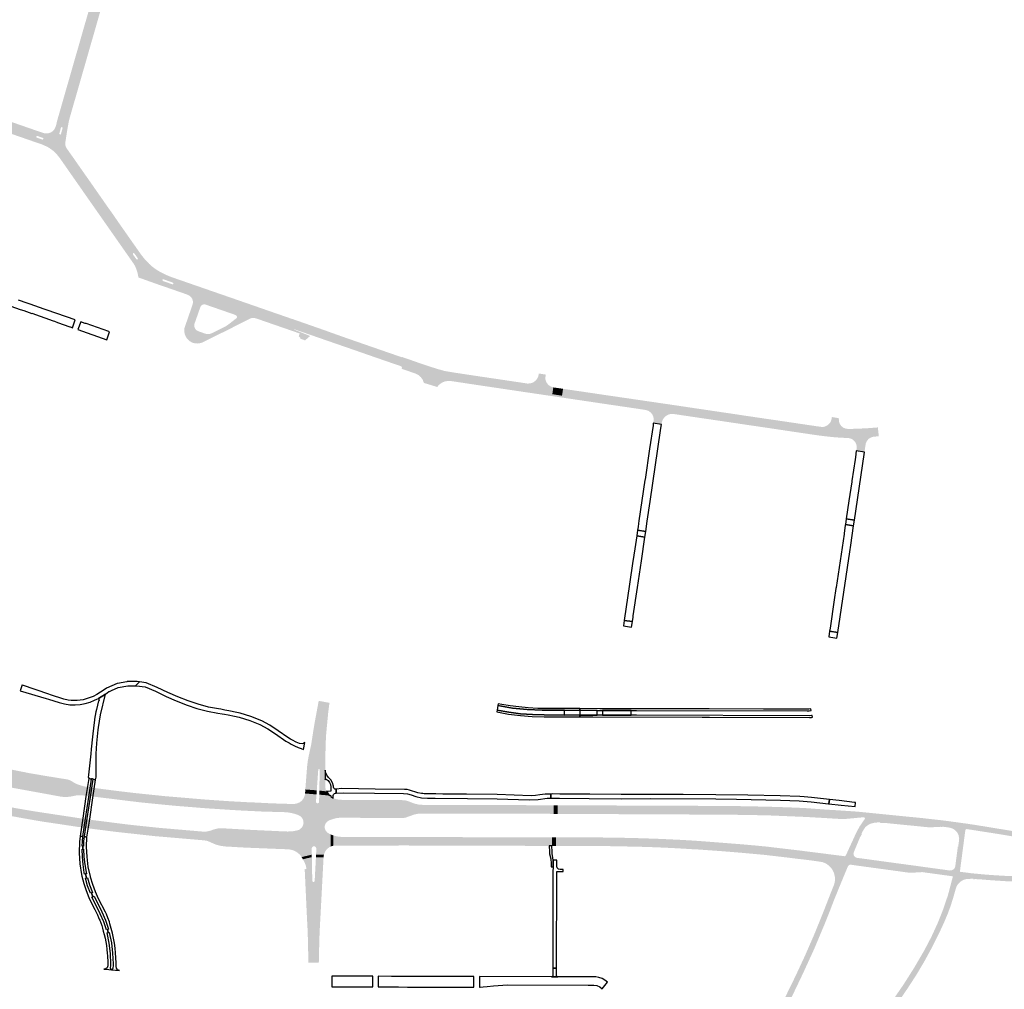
# Model space of a CAD drawing. Header units: metres. Extents: x 124582 to 143330, y 393481 to 406815.
# Tile 97 of 134: x 133901 to 134738, y 399050 to 399873. Entities that reach past the tile are written whole.
import ezdxf

# ---------------------------------------------------------------- set-up
doc = ezdxf.new("R2010")
doc.units = ezdxf.units.M
doc.header["$MEASUREMENT"] = 0
for name, color, linetype, lineweight in [('ir-ARC-asfalt-bestaande fietspaden-niet te inspecteren', 21, 'Continuous', 0), ('ir-ARC-asfalt-bestaande wegen-niet te inspecteren', 151, 'Continuous', 0), ('ir-ARC-asfalt-hoofdwegen-te inspecteren', 5, 'Continuous', 0), ('ir-ARC-fietspaden naastliggend- te inspecteren', 1, 'Continuous', 0)]:
    doc.layers.add(name, color=color, linetype=linetype, lineweight=lineweight)

msp = doc.modelspace()

# ---------------------------------------------------------------- hatches: boundary and pattern name
at = {"layer": 'ir-ARC-asfalt-hoofdwegen-te inspecteren', "linetype": 'Continuous', "lineweight": 13}
h = msp.add_hatch(color=5, dxfattribs=at)
h.paths.add_polyline_path([(133940.418, 399765.703), (133938.647, 399767.863), (133935.813, 399770.765), (133932.479, 399773.075), (133928.767, 399774.708), (133921.648, 399777.147), (133921.516, 399777.192), (133923.632, 399776.818), (133925.773, 399777.003), (133927.794, 399777.733), (133929.558, 399778.961), (133930.946, 399780.601), (133931.864, 399782.544), (133932.04, 399783.177), (133932.658, 399785.361), (133932.834, 399786.05), (133932.715, 399786.085), (133933.563, 399789.178), (133943.268, 399822.96), (133943.458, 399823.622), (133949.908, 399846.073), (133950.816, 399849.236), (133958.108, 399874.618), (133960.201, 399881.902), (133967.645, 399907.811), (133969.765, 399915.193), (133977.301, 399941.424), (133979.012, 399947.377), (133980.272, 399951.726), (133989.515, 399949.078), (133988.815, 399946.731), (133986.792, 399939.709), (133983.606, 399928.649), (133983.428, 399928.029), (133980.913, 399919.277), (133979.073, 399912.872), (133967.094, 399871.187), (133966.694, 399869.795), (133959.977, 399846.421), (133958.031, 399839.648), (133956.52, 399834.388), (133955.595, 399831.17), (133946.272, 399798.724), (133943.88, 399790.4), (133943.327, 399788.343), (133942.816, 399786.002), (133942.79, 399785.856), (133942.332, 399783.273), (133941.448, 399778.1), (133940.068, 399769.159), (133940.075, 399767.175)])
h.paths.add_polyline_path([(133982.448, 399940.535), (133981.736, 399940.745), (133981.557, 399941.465), (133981.69, 399941.938), (133982.348, 399944.282), (133982.482, 399944.761), (133983.032, 399945.269), (133983.751, 399945.06), (133983.943, 399944.337), (133983.8, 399943.845), (133983.127, 399941.531), (133982.989, 399941.042)], flags=16)
h.paths.add_polyline_path([(133935.899, 399775.896), (133935.195, 399776.097), (133935.006, 399776.804), (133935.155, 399777.298), (133936.186, 399781.168), (133936.343, 399781.699), (133936.842, 399782.219), (133937.543, 399782.053), (133937.757, 399781.365), (133937.541, 399780.787), (133936.559, 399776.921), (133936.433, 399776.397)], flags=16)
for points in [[(133919.1, 399769.74), (133820.985, 399803.762), (133742.331, 399830.913), (133735.916, 399832.667), (133729.387, 399833.929), (133722.781, 399834.694), (133716.136, 399834.955), (133716.575, 399835.306), (133716.543, 399835.698), (133716.242, 399835.951), (133713.377, 399836.856), (133714.639, 399841.128), (133719.109, 399840.034), (133721.972, 399839.387), (133724.828, 399838.773), (133725.179, 399838.804), (133725.43, 399839.052), (133726.223, 399841.143), (133726.2, 399841.499), (133725.945, 399841.748), (133723.32, 399842.986), (133720.185, 399844.378), (133718.083, 399845.236), (133716.118, 399846), (133717.485, 399850.129), (133718.365, 399849.812), (133718.659, 399849.807), (133718.886, 399849.993), (133718.833, 399850.496), (133723.125, 399847.535), (133731.665, 399842.782), (133739.25, 399838.918), (133747.107, 399835.641), (133824.187, 399808.896), (133921.048, 399775.4), (133920.332, 399773.317), (133916.942, 399774.482), (133916.247, 399774.757), (133915.85, 399774.73), (133915.59, 399774.429), (133915.431, 399773.941), (133915.464, 399773.58), (133915.747, 399773.355), (133916.463, 399773.103), (133919.851, 399771.925)], [(134151.771, 399609.952), (134148.569, 399610.415), (134134.881, 399612.071), (134134.526, 399610.59), (134134.422, 399610.293), (134122.572, 399614.424), (134063.208, 399635.07), (134039.987, 399643.123), (134024.819, 399648.343), (134023.083, 399648.773), (134023.931, 399651.24), (134029.91, 399649.12), (134030.793, 399648.794), (134031.368, 399648.818), (134031.757, 399649.242), (134031.733, 399649.816), (134031.31, 399650.206), (134030.37, 399650.55), (134024.451, 399652.65), (134025.319, 399655.175), (134029.212, 399653.468), (134038.051, 399650.32), (134046.37, 399647.489), (134059.426, 399642.925), (134153.532, 399610.268)], [(134239.474, 399575.812), (134134.881, 399612.071), (134148.569, 399610.415), (134151.771, 399609.952), (134153.532, 399610.268), (134175.811, 399602.587), (134176.305, 399603.987), (134193.473, 399598.021), (134193.545, 399597.996), (134193.055, 399596.584), (134240.93, 399580.024)], [(134328.272, 399559.175), (134265.493, 399568.447), (134265.237, 399566.714), (134262.51, 399566.28), (134259.954, 399565.236), (134257.703, 399563.637), (134255.875, 399561.567), (134244.606, 399565.024), (134243.696, 399567.52), (134242.217, 399569.727), (134240.253, 399571.517), (134237.919, 399572.786), (134237.465, 399572.955), (134225.71, 399577.023), (134225.978, 399577.845), (134225.643, 399578.723), (134225.379, 399579.108), (134239.474, 399575.812), (134240.93, 399580.024), (134247.19, 399577.758), (134258.282, 399574.869), (134264.925, 399573.052), (134328.892, 399563.671)], [(134353.68, 399555.459), (134328.272, 399559.175), (134328.892, 399563.671), (134329.077, 399565.01), (134332.567, 399564.468), (134335.033, 399564.584), (134337.367, 399565.386), (134339.383, 399566.811), (134340.919, 399568.744), (134341.58, 399570.147), (134341.982, 399571.645), (134342.056, 399572.041), (134342.21, 399573.013), (134348.133, 399572.102), (134348.019, 399571.218), (134347.778, 399569.596), (134347.886, 399567.89), (134348.647, 399565.583), (134350.057, 399563.605), (134351.989, 399562.133), (134354.27, 399561.298), (134354.531, 399561.202), (134354.305, 399559.68)], [(134446.48, 399529.727), (134439.442, 399530.843), (134439.758, 399533.542), (134439.578, 399535.899), (134438.715, 399538.099), (134437.245, 399539.95), (134435.298, 399541.29), (134433.043, 399541.999), (134430.791, 399542.378), (134431.024, 399543.925), (134431.668, 399548.212), (134457.391, 399544.446), (134456.741, 399540.122), (134456.518, 399538.643), (134455.763, 399538.701), (134455.003, 399538.695), (134452.865, 399538.323), (134450.879, 399537.445), (134449.165, 399536.113), (134447.823, 399534.408), (134446.932, 399532.428), (134446.775, 399531.853), (134446.656, 399531.267)], [(134618.787, 399506.175), (134611.879, 399507.29), (134612.19, 399509.218), (134612.229, 399511.385), (134611.668, 399513.479), (134610.627, 399515.242), (134609.163, 399516.673), (134607.376, 399517.672), (134605.39, 399518.171), (134598.384, 399518.52), (134591.4, 399519.043), (134584.439, 399519.812), (134579.37, 399520.469), (134579.591, 399521.99), (134580.25, 399526.511), (134580.454, 399527.913), (134582.341, 399527.647), (134583.955, 399527.673), (134585.519, 399528.074), (134587.656, 399529.175), (134589.366, 399530.865), (134590.295, 399532.481), (134590.822, 399534.27), (134591.124, 399536.026), (134597.053, 399535.068), (134596.996, 399534.686), (134597.085, 399532.43), (134597.805, 399530.291), (134599.096, 399528.439), (134600.855, 399527.025), (134602.941, 399526.161), (134605.185, 399525.918), (134613.036, 399526.12), (134620.833, 399526.507), (134630.157, 399527.205), (134630.989, 399519.687), (134626.514, 399519.366), (134624.264, 399518.703), (134622.303, 399517.417), (134620.798, 399515.619), (134619.878, 399513.461)], [(134153.636, 399219.018), (134143.943, 399219.8), (134144.059, 399221.517), (134145.387, 399238.837), (134145.962, 399243.813), (134146.882, 399248.736), (134147.852, 399253.118), (134148.904, 399258.007), (134149.67, 399262.949), (134150.837, 399270.53), (134151.127, 399272.238), (134152.123, 399278.092), (134155.279, 399295.025), (134160.461, 399294.078), (134157.149, 399278.424), (134155.72, 399265.12), (134155.629, 399255.587), (134155.587, 399237.096), (134155.153, 399236.978), (134154.906, 399236.602), (134153.784, 399220.952)], [(134161.791, 399218.207), (134155.79, 399218.834), (134155.818, 399220.465), (134156.155, 399236.565), (134155.962, 399236.927), (134155.587, 399237.096), (134155.629, 399255.587), (134155.72, 399265.12), (134157.149, 399278.424), (134160.461, 399294.078), (134164.501, 399293.341), (134164.196, 399291.797), (134163.633, 399287.224), (134163.353, 399285.08), (134161.74, 399268.194), (134161.433, 399264.198), (134161.212, 399258.465), (134161.065, 399253.065), (134160.876, 399246.445), (134160.819, 399242.071), (134160.838, 399237.696), (134160.851, 399236.197), (134160.859, 399228.048), (134160.875, 399225.638), (134160.943, 399221.413), (134161.21, 399219.769)], [(133940.634, 399213.323), (133936.827, 399213.605), (133909.434, 399218.605), (133898.658, 399220.572), (133896.889, 399220.895), (133889.568, 399222.347), (133885.093, 399223.241), (133879.296, 399224.312), (133878.51, 399224.451), (133877.716, 399224.537), (133877.171, 399224.564), (133880.959, 399243.639), (133883.025, 399241.182), (133883.89, 399240.215), (133884.883, 399239.381), (133886.141, 399238.615), (133887.506, 399238.062), (133888.713, 399237.76), (133901.581, 399235.232), (133904.426, 399234.673), (133905.282, 399234.511), (133909.047, 399233.731), (133922.03, 399231.502), (133937.196, 399229.028), (133941.534, 399228.376), (133943.444, 399227.784), (133945.269, 399226.969), (133947.813, 399225.377), (133949.596, 399224.486), (133952.509, 399223.4), (133956.507, 399222.31), (133956.861, 399222.258), (133955.712, 399214.661), (133955.2, 399214.72), (133953.29, 399214.85), (133949.55, 399214.75), (133944.428, 399213.74)], [(134136.936, 399198.404), (134133.539, 399199.481), (134130.045, 399200.182), (134126.495, 399200.499), (134122.81, 399200.603), (134122.161, 399200.621), (134107.47, 399201.037), (134088.482, 399201.969), (134078.742, 399202.547), (134066.205, 399203.382), (134059.571, 399203.81), (134032.061, 399206.03), (134003.631, 399208.84), (133966.18, 399213.46), (133965.67, 399213.519), (133966.771, 399220.797), (133967.29, 399220.72), (133985.34, 399218.37), (134000, 399216.653), (134025.02, 399214.07), (134059.12, 399211.22), (134071.663, 399210.337), (134080.415, 399209.753), (134094.754, 399208.971), (134102.282, 399208.667), (134110.246, 399208.235), (134117.757, 399207.917), (134123.111, 399207.753), (134133.435, 399207.438), (134134.063, 399207.449), (134134.687, 399207.494), (134136.904, 399207.937)], [(134140.734, 399162.351), (134139.906, 399163.624), (134139.026, 399164.644), (134139.048, 399185.824), (134140.73, 399187.22), (134141.881, 399189.078), (134142.381, 399191.206), (134142.252, 399193.068), (134141.621, 399194.825), (134140.534, 399196.343), (134139.075, 399197.507), (134139.079, 399208.875), (134139.887, 399209.405), (134141.156, 399210.519), (134142.159, 399211.877), (134142.966, 399213.555), (134143.54, 399215.326), (134143.668, 399216.39), (134153.4, 399215.578), (134153.202, 399212.848), (134152.96, 399209.189), (134153.204, 399208.465), (134153.894, 399208.138), (134154.622, 399208.117), (134155.317, 399208.422), (134155.604, 399209.125), (134155.672, 399212.98), (134155.713, 399215.392), (134164.109, 399214.691), (134165.468, 399213.422), (134165.509, 399194.072), (134164.409, 399193.628), (134163.358, 399193.078), (134161.991, 399192), (134160.995, 399190.573), (134160.454, 399188.919), (134160.442, 399186.987), (134161.05, 399185.153), (134162.214, 399183.61), (134162.812, 399183.092), (134163.463, 399182.642), (134164.432, 399182.094), (134165.446, 399181.633), (134165.522, 399171.322), (134164.992, 399171.104), (134164.308, 399170.734), (134162.948, 399169.742), (134161.781, 399168.53), (134161.491, 399168.161), (134161.218, 399167.779), (134160.101, 399165.63), (134159.714, 399164.384), (134153.042, 399164.426), (134153.185, 399167.4), (134153.286, 399169.499), (134152.958, 399170.687), (134151.992, 399171.454), (134150.76, 399171.503), (134149.736, 399170.816), (134149.315, 399169.657), (134149.348, 399167.525), (134149.396, 399164.455)], [(133951.663, 399187.877), (133951.12, 399187.95), (133949.54, 399188.189), (133945.49, 399188.802), (133935.379, 399190.334), (133922.222, 399192.279), (133915.998, 399193.305), (133912.304, 399193.947), (133903.908, 399195.408), (133898.905, 399196.328), (133877.473, 399200.515), (133875.29, 399200.927), (133873.838, 399200.906), (133872.39, 399200.81), (133874.527, 399211.573), (133876.469, 399210.177), (133879.579, 399208.401), (133882.891, 399207.042), (133886.352, 399206.121), (133890.756, 399205.278), (133898.422, 399203.811), (133914.91, 399201.03), (133952.25, 399195.38), (133952.786, 399195.303)], [(134167.682, 399194.772), (134167.693, 399212.267), (134170.841, 399211.412), (134173.029, 399211.075), (134174.706, 399210.985), (134175.593, 399210.937), (134185.124, 399210.865), (134196.752, 399210.829), (134226.078, 399210.738), (134229.524, 399210.368), (134232.82, 399209.294), (134233.937, 399208.796), (134237.071, 399207.654), (134240.332, 399206.955), (134243.659, 399206.715), (134331.101, 399206.459), (134352.269, 399206.397), (134354.744, 399206.39), (134354.711, 399199.09), (134352.18, 399199.097), (134336.933, 399199.137), (134243.371, 399199.38), (134241.927, 399199.347), (134240.487, 399199.238), (134239.055, 399199.052), (134237.635, 399198.79), (134236.236, 399198.436), (134231.34, 399196.711), (134229.727, 399196.094), (134228.893, 399195.867), (134227.188, 399195.582), (134225.462, 399195.49), (134200.386, 399195.642), (134197.31, 399195.661), (134179.777, 399195.767), (134174.035, 399195.809), (134172.759, 399195.738), (134171.294, 399195.589), (134169.844, 399195.337)], [(134600.812, 399194.617), (134599.929, 399194.634), (134593.49, 399195.012), (134586.32, 399195.467), (134568.199, 399196.489), (134536.002, 399197.826), (134503.782, 399198.373), (134387.489, 399198.922), (134358.171, 399199.06), (134358.248, 399206.38), (134499.979, 399205.799), (134519.531, 399205.528), (134539.079, 399205.078), (134552.108, 399204.669), (134567.725, 399204.035), (134586.868, 399202.626), (134593.745, 399202.243), (134610.539, 399201.129), (134614.542, 399200.78), (134618.545, 399200.399), (134618.095, 399196.183), (134601.691, 399194.67)], [(134704.482, 399185.28), (134691.163, 399187.369), (134684.968, 399188.22), (134684.912, 399187.905), (134683.918, 399188.044), (134683.52, 399188.067), (134682.618, 399188.049), (134675.152, 399187.646), (134674.162, 399187.628), (134673.778, 399187.607), (134673.392, 399187.63), (134672.255, 399187.762), (134671.065, 399187.868), (134660.859, 399188.906), (134650.429, 399189.923), (134637.757, 399191.206), (134632.737, 399191.399), (134632.155, 399191.334), (134632.061, 399191.913), (134618.966, 399194.527), (134619.197, 399195.267), (134618.836, 399195.954), (134618.095, 399196.183), (134618.545, 399200.399), (134657.225, 399196.525), (134667.092, 399195.568), (134686.922, 399193.322), (134706.693, 399190.609), (134706.019, 399186.096), (134705.59, 399186.163), (134704.853, 399185.951)], [(133961.589, 399186.534), (133959.591, 399186.804), (133957.147, 399187.135), (133956.115, 399187.274), (133953.655, 399187.607), (133951.663, 399187.877), (133952.786, 399195.303), (133954.774, 399195.016), (133957.233, 399194.662), (133958.259, 399194.514), (133960.705, 399194.161), (133962.699, 399193.874)], [(134136.824, 399166.46), (134134.99, 399167.531), (134133.022, 399168.328), (134129.881, 399168.969), (134129.137, 399169.01), (134124.158, 399169.165), (134107.982, 399169.811), (134093.491, 399170.39), (134076.257, 399171.354), (134072.069, 399171.878), (134067.991, 399172.97), (134064.101, 399174.608), (134062.937, 399175.195), (134060.567, 399176.119), (134058.065, 399176.576), (134016.181, 399180.15), (133982.43, 399183.86), (133962.06, 399186.47), (133961.589, 399186.534), (133962.699, 399193.874), (133963.21, 399193.8), (133994.39, 399189.87), (134019.431, 399187.22), (134056.756, 399184.017), (134060.361, 399184.105), (134063.861, 399184.975), (134066.218, 399185.845), (134069.572, 399186.704), (134073.03, 399186.864), (134095.791, 399185.58), (134106.827, 399185.048), (134107.492, 399185.016), (134108.395, 399184.975), (134126.949, 399184.124), (134128.978, 399184.08), (134132.993, 399184.247), (134136.936, 399185.027)], [(134612.303, 399161.75), (134602.312, 399163.149), (134602.917, 399163.67), (134611.689, 399182.776), (134614.495, 399188.081), (134617.83, 399193.069), (134618.966, 399194.527), (134632.061, 399191.913), (134629.746, 399191.776), (134627.122, 399191.5), (134624.553, 399190.9), (134623.404, 399190.399), (134621.427, 399189.353), (134619.69, 399187.944), (134617.859, 399185.238), (134616.26, 399182.389), (134616.706, 399182.033), (134615, 399179.104), (134614.898, 399178.899), (134609.793, 399166.65), (134609.452, 399165.109), (134609.832, 399163.577), (134610.853, 399162.374)], [(134890.992, 399153.153), (134856.887, 399157.967), (134850.964, 399158.987), (134839.134, 399161.209), (134828.335, 399163.391), (134816.58, 399165.967), (134783.261, 399172.915), (134782.96, 399172.916), (134762.115, 399176.915), (134761.898, 399176.966), (134741.331, 399180.518), (134731.574, 399182.118), (134706.019, 399186.096), (134706.693, 399190.609), (134712.086, 399189.787), (134717.473, 399188.93), (134747.546, 399184.014), (134761.313, 399181.649), (134768.358, 399180.353), (134780.031, 399178.215), (134783.97, 399177.434), (134784.21, 399177.405), (134797.182, 399174.72), (134820.415, 399169.706), (134828.458, 399168.005), (134839.493, 399165.819), (134850.542, 399163.686), (134855.696, 399162.769), (134871.762, 399160.115), (134888.334, 399157.809), (134890.525, 399157.476), (134891.582, 399157.332)], [(134139.026, 399164.644), (134136.824, 399166.46), (134136.936, 399185.027), (134138.304, 399185.45), (134139.048, 399185.824)], [(134699.826, 399149.901), (134691.322, 399150.974), (134692.859, 399151.089), (134694.249, 399151.756), (134695.3, 399152.884), (134695.867, 399154.318), (134695.908, 399154.529), (134698.122, 399171.322), (134698.409, 399171.282), (134698.976, 399175.571), (134699.23, 399178.194), (134698.768, 399180.788), (134697.625, 399183.162), (134695.885, 399185.141), (134693.677, 399186.579), (134691.163, 399187.369), (134704.482, 399185.28)], [(134165.522, 399171.322), (134165.446, 399181.633), (134167.661, 399180.781), (134167.647, 399171.991), (134166.29, 399171.637)], [(134353.311, 399171.86), (134350.998, 399171.866), (134322.634, 399171.948), (134228.189, 399172.219), (134207.49, 399172.175), (134181.468, 399172.18), (134174.001, 399172.181), (134169.985, 399172.154), (134167.647, 399171.991), (134167.661, 399180.781), (134169.827, 399180.137), (134172.401, 399179.681), (134175.006, 399179.469), (134179.015, 399179.457), (134181.728, 399179.452), (134184.41, 399179.447), (134322.546, 399179.206), (134350.711, 399179.157), (134353.311, 399179.15)], [(134580.188, 399158.585), (134576.565, 399159.121), (134572.86, 399159.611), (134566.966, 399160.342), (134563.746, 399160.695), (134554.572, 399161.827), (134544.384, 399163.024), (134544.159, 399163.064), (134533.588, 399164.259), (134522.995, 399165.25), (134512.873, 399166.141), (134497.301, 399167.416), (134478.4, 399168.77), (134472.16, 399169.09), (134464.383, 399169.571), (134456.604, 399170.002), (134448.822, 399170.383), (134441.037, 399170.713), (134433.25, 399170.986), (134425.462, 399171.197), (134402.916, 399171.643), (134388.98, 399171.769), (134378.339, 399171.768), (134358.962, 399171.846), (134356.791, 399171.84), (134356.701, 399179.13), (134371.709, 399179.083), (134396.36, 399179.006), (134410.838, 399178.815), (134425.314, 399178.479), (134439.787, 399178.02), (134447.41, 399177.72), (134462.65, 399176.99), (134470.267, 399176.569), (134480.261, 399175.896), (134501.312, 399174.262), (134516.291, 399173.078), (134525.768, 399172.23), (134535.236, 399171.319), (134563.109, 399168.034), (134570.407, 399167.109), (134574.052, 399166.647), (134581.097, 399165.754)], [(134711.321, 399143.953), (134693.933, 399146.034), (134667.953, 399149.589), (134667.597, 399149.6), (134657.652, 399149.018), (134657.458, 399149.026), (134654.529, 399149.403), (134607.009, 399155.898), (134606.604, 399155.935), (134583.303, 399158.069), (134582.871, 399158.151), (134580.188, 399158.585), (134581.097, 399165.754), (134601.893, 399163.118), (134602.106, 399163.111), (134602.312, 399163.149), (134612.303, 399161.75), (134620.488, 399160.648), (134640.816, 399157.869), (134661.147, 399155.119), (134671.258, 399153.715), (134681.423, 399152.34), (134691.322, 399150.974), (134699.826, 399149.901), (134709.762, 399148.634), (134711.751, 399148.444)], [(134146.422, 399072.683), (134146.42, 399073.081), (134146.369, 399075.467), (134146.448, 399076.625), (134146.265, 399085.172), (134146.164, 399089.914), (134146.113, 399091.779), (134145.923, 399098.76), (134145.151, 399113.98), (134143.662, 399146.111), (134143.367, 399152.477), (134143.805, 399152.166), (134144.088, 399152.101), (134144.379, 399152.114), (134144.695, 399152.302), (134144.798, 399152.655), (134144.403, 399154.969), (134144.125, 399155.877), (134143.024, 399158.22), (134141.813, 399160.509), (134149.433, 399162.345), (134149.834, 399142.12), (134150.14, 399141.424), (134150.845, 399141.139), (134151.549, 399141.428), (134151.851, 399142.126), (134152.933, 399162.297), (134159.412, 399162.263), (134156.853, 399113.591), (134156.265, 399103.06), (134155.918, 399094.924), (134155.822, 399091.725), (134155.734, 399088.786), (134155.424, 399075.358), (134155.368, 399072.931), (134155.365, 399072.782)], [(134159.412, 399162.263), (134152.933, 399162.297), (134153.042, 399164.426), (134159.714, 399164.384), (134159.51, 399163.331)], [(134487.17, 398900.557), (134482.331, 398903.884), (134483.1, 398905), (134483.58, 398905.91), (134485.36, 398908.85), (134488.436, 398913.961), (134488.844, 398913.695), (134495.182, 398924.749), (134500.931, 398936.12), (134506.075, 398947.778), (134510.833, 398960.081), (134514.352, 398969.636), (134519.597, 398982.331), (134525.471, 398994.748), (134531.959, 399006.855), (134535.355, 399012.96), (134544.127, 399029.188), (134552.556, 399045.596), (134560.638, 399062.178), (134568.478, 399079.071), (134575.918, 399096.145), (134582.953, 399113.389), (134591.397, 399135.081), (134591.778, 399135.989), (134592.948, 399138.774), (134593.705, 399142.026), (134593.713, 399145.364), (134592.971, 399148.619), (134591.517, 399151.625), (134591.289, 399152.028), (134590.095, 399153.629), (134588.693, 399155.051), (134586.16, 399156.849), (134583.303, 399158.069), (134606.604, 399155.935), (134605.666, 399155.656), (134605.004, 399154.935), (134604.536, 399154.036), (134598.657, 399139.868), (134596.298, 399134.088), (134593.005, 399126.007), (134589.773, 399117.565), (134584.581, 399104.57), (134576.147, 399084.452), (134567.063, 399064.62), (134558.97, 399047.65), (134550.464, 399030.883), (134541.55, 399014.329), (134539.505, 399010.679), (134536.203, 399004.696), (134529.055, 398991.298), (134522.61, 398977.548), (134521.361, 398974.614), (134520.154, 398971.663), (134519.232, 398969.326), (134518.336, 398966.979), (134517.444, 398964.561), (134516.506, 398961.921), (134514.396, 398955.845), (134510.648, 398945.615), (134506.545, 398935.521), (134502.093, 398925.577), (134498.591, 398918.351), (134494.904, 398911.218)], [(134492.01, 398897.23), (134487.17, 398900.557), (134494.904, 398911.218), (134499.634, 398916.543), (134504.728, 398921.917), (134511.8, 398928.966), (134519.276, 398935.584), (134527.132, 398941.748), (134534.245, 398946.755), (134541.519, 398951.525), (134548.553, 398955.822), (134555.717, 398959.896), (134563.761, 398964.325), (134573.582, 398970.21), (134583.045, 398976.653), (134592.12, 398983.635), (134600.774, 398991.13), (134608.979, 398999.115), (134610.512, 399000.795), (134621.453, 399013.579), (134632.035, 399026.661), (134642.25, 399040.032), (134651.913, 399054.053), (134661.037, 399068.431), (134669.61, 399083.144), (134675.54, 399094.45), (134680.874, 399106.05), (134685.598, 399117.911), (134689.699, 399130.001), (134689.952, 399130.96), (134693.933, 399146.034), (134711.321, 399143.953), (134706.896, 399143.87), (134704.446, 399143.54), (134702.13, 399142.678), (134700.131, 399141.384), (134698.453, 399139.694), (134697.172, 399137.687), (134696.347, 399135.453), (134694.288, 399128.18), (134692.045, 399121.079), (134689.464, 399114.094), (134686.551, 399107.241), (134684.359, 399102.393), (134682.098, 399097.575), (134676.176, 399085.727), (134669.84, 399074.096), (134663.098, 399062.695), (134655.639, 399051.189), (134647.952, 399039.833), (134637.962, 399026.51), (134627.585, 399013.486), (134616.832, 399000.771), (134613.413, 398996.92), (134605.389, 398988.941), (134596.899, 398981.459), (134587.974, 398974.502), (134579.27, 398968.385), (134570.293, 398962.677), (134559.626, 398956.655), (134556.769, 398955.073), (134555.159, 398954.163), (134545.926, 398948.588), (134545.373, 398948.235), (134538.043, 398943.342), (134530.906, 398938.172), (134521.573, 398930.453), (134512.737, 398922.169), (134504.432, 398913.354), (134496.69, 398904.04), (134494.28, 398900.717), (134492.85, 398898.357)], [(134879.895, 399139.749), (134866.525, 399141.228), (134850.131, 399142.157), (134849.348, 399142.159), (134838.657, 399141.878), (134828.6, 399141.337), (134826.657, 399142.428), (134824.494, 399142.962), (134823.864, 399143.047), (134817.461, 399143.015), (134813.985, 399142.961), (134803.471, 399142.689), (134792.966, 399142.181), (134792.496, 399142.159), (134771.462, 399141.397), (134757.278, 399141.438), (134743.098, 399141.758), (134738.438, 399141.924), (134728.742, 399142.546), (134727.441, 399142.63), (134715.443, 399143.59), (134714.439, 399143.615), (134712.419, 399143.635), (134711.352, 399143.518), (134711.321, 399143.953), (134711.751, 399148.444), (134719.964, 399147.657), (134728.975, 399146.974), (134729.216, 399146.964), (134739.328, 399146.368), (134749.454, 399146.066), (134749.703, 399146.043), (134759.843, 399145.867), (134769.984, 399145.92), (134770.211, 399145.894), (134781.271, 399146.142), (134792.321, 399146.663), (134806.474, 399147.307), (134820.641, 399147.525), (134834.807, 399147.318), (134853.623, 399146.541), (134860.979, 399146.11), (134868.316, 399145.436), (134869.614, 399145.291), (134879.577, 399144.273), (134880.408, 399144.177)]]:
    msp.add_hatch(color=5, dxfattribs=at).paths.add_polyline_path(points)
h = msp.add_hatch(color=5, dxfattribs=at)
h.paths.add_polyline_path([(134023.083, 399648.773), (134022.173, 399648.998), (134020.178, 399649.069), (134018.196, 399648.834), (134018.112, 399648.862), (134003.836, 399653.964), (134003.237, 399658.33), (134001.947, 399662.544), (134000, 399666.498), (133999.434, 399667.406), (133998.838, 399668.298), (133937.301, 399756.406), (133934.816, 399759.664), (133931.944, 399762.587), (133928.73, 399765.128), (133925.224, 399767.249), (133921.48, 399768.915), (133919.1, 399769.74), (133919.851, 399771.925), (133920.601, 399771.645), (133920.972, 399771.675), (133921.232, 399771.942), (133921.399, 399772.47), (133921.368, 399772.834), (133921.099, 399773.081), (133920.332, 399773.317), (133921.048, 399775.4), (133926.276, 399773.592), (133929.714, 399772.371), (133932.893, 399770.581), (133935.72, 399768.274), (133938.111, 399765.518), (134003.354, 399672.44), (134006.727, 399668.236), (134010.529, 399664.415), (134014.716, 399661.021), (134019.241, 399658.092), (134022.424, 399656.444), (134025.319, 399655.175), (134024.451, 399652.65), (134023.559, 399652.984), (134022.98, 399652.963), (134022.587, 399652.538), (134022.61, 399651.959), (134023.036, 399651.567), (134023.931, 399651.24)])
h.paths.add_polyline_path([(134001.084, 399669.702), (134000.415, 399670.016), (134000.122, 399670.444), (133997.811, 399673.725), (133997.497, 399674.153), (133997.446, 399674.862), (133998.013, 399675.29), (133998.681, 399675.046), (133999.015, 399674.564), (134001.316, 399671.28), (134001.63, 399670.86), (134001.691, 399670.123)], flags=16)
h = msp.add_hatch(color=5, dxfattribs=at)
h.paths.add_polyline_path([(134052.763, 399598.48), (134050.352, 399598.579), (134048.012, 399599.173), (134045.773, 399600.41), (134043.873, 399602.122), (134042.411, 399604.22), (134041.464, 399606.596), (134041.08, 399609.124), (134041.279, 399611.674), (134048.139, 399631.508), (134048.458, 399632.915), (134048.459, 399634.357), (134048.014, 399636.107), (134047.106, 399637.667), (134045.804, 399638.918), (134044.208, 399639.763), (134062.397, 399633.538), (134103.587, 399619.286), (134100.898, 399620.126), (134099.501, 399620.292), (134098.112, 399620.074), (134096.833, 399619.488), (134079.022, 399610.549), (134057.391, 399599.759), (134055.144, 399598.879)])
h.paths.add_polyline_path([(134060.927, 399606.455), (134059.323, 399606.729), (134058.611, 399606.942), (134052.934, 399608.955), (134051.335, 399609.853), (134050.163, 399611.263), (134049.572, 399612.999), (134049.642, 399614.832), (134054.598, 399628.942), (134054.971, 399629.873), (134055.964, 399631.071), (134057.391, 399631.693), (134058.945, 399631.605), (134084.195, 399622.861), (134085.198, 399622.272), (134085.854, 399621.312), (134085.922, 399620.652), (134085.586, 399620.08), (134083.259, 399618.257), (134079.071, 399615.017), (134077.49, 399613.829), (134075.774, 399612.846), (134064.106, 399607.038), (134062.551, 399606.56)], flags=16)
at = {"layer": 'ir-ARC-fietspaden naastliggend- te inspecteren', "linetype": 'Continuous', "lineweight": 30}
for points in [[(133921.048, 399775.4), (133824.187, 399808.896), (133747.107, 399835.641), (133739.25, 399838.918), (133731.665, 399842.782), (133723.125, 399847.535), (133718.833, 399850.496), (133716.174, 399854.003), (133715.683, 399854.201), (133715.229, 399853.929), (133717.06, 399860.155), (133716.998, 399858.042), (133717.552, 399856.003), (133718.675, 399854.212), (133720.205, 399852.179), (133721.571, 399850.732), (133723.258, 399849.676), (133725.212, 399848.526), (133727.362, 399847.299), (133729.307, 399846.236), (133733.568, 399843.87), (133733.795, 399843.684), (133737.389, 399841.828), (133745.112, 399838.299), (133751.649, 399835.963), (133757.675, 399833.859), (133759.802, 399833.146), (133774.964, 399827.886), (133786.971, 399823.668), (133794.516, 399821.084), (133795.639, 399820.644), (133816.541, 399813.398), (133817.706, 399813.075), (133853.814, 399800.601), (133862.107, 399797.742), (133867.755, 399795.796), (133889.679, 399788.239), (133915.457, 399779.26), (133921.516, 399777.192), (133921.648, 399777.147)], [(133918.541, 399768.113), (133914.939, 399769.381), (133912.752, 399770.097), (133886.691, 399779.153), (133860.292, 399788.247), (133858.221, 399789), (133841.458, 399794.758), (133832.127, 399797.991), (133828.003, 399799.407), (133822.915, 399801.154), (133811.087, 399805.215), (133809.969, 399805.682), (133799.519, 399809.322), (133789.075, 399812.924), (133787.914, 399813.272), (133783.882, 399814.631), (133769.311, 399819.682), (133752.767, 399825.389), (133744.041, 399828.47), (133736.976, 399830.512), (133729.775, 399832.007), (133724.801, 399832.732), (133719.781, 399832.994), (133715.121, 399832.819), (133710.557, 399831.867), (133709.208, 399831.149), (133708.145, 399830.051), (133707.47, 399828.68), (133709.569, 399835.549), (133709.714, 399835.152), (133710.108, 399834.997), (133711.13, 399835.102), (133713.401, 399835.173), (133715.666, 399834.994), (133716.136, 399834.955), (133722.781, 399834.694), (133729.387, 399833.929), (133735.916, 399832.667), (133742.331, 399830.913), (133820.985, 399803.762), (133919.1, 399769.74)], [(134025.319, 399655.175), (134022.424, 399656.444), (134019.241, 399658.092), (134014.716, 399661.021), (134010.529, 399664.415), (134006.727, 399668.236), (134003.354, 399672.44), (133938.111, 399765.518), (133935.72, 399768.274), (133932.893, 399770.581), (133929.714, 399772.371), (133926.276, 399773.592), (133921.048, 399775.4), (133921.648, 399777.147), (133928.767, 399774.708), (133932.479, 399773.075), (133935.813, 399770.765), (133938.647, 399767.863), (133940.418, 399765.703), (133941.146, 399764.323), (133943.582, 399760.824), (133947.024, 399755.985), (133950.301, 399751.291), (133957.175, 399741.443), (133958.765, 399739.241), (133960.98, 399736.064), (133962.983, 399733.193), (133967.408, 399726.848), (133972.146, 399720.054), (133975.424, 399715.344), (133980.95, 399707.576), (133984.707, 399702.086), (133989.793, 399694.824), (133994.132, 399688.637), (133996.162, 399685.743), (134003.173, 399675.747), (134005.205, 399672.948), (134005.903, 399672.09), (134006.384, 399671.498), (134007.046, 399670.685), (134008.427, 399669.106), (134009.859, 399667.573), (134011.334, 399666.081), (134012.872, 399664.653), (134014.487, 399663.313), (134016.282, 399661.985), (134018.147, 399660.758), (134020.063, 399659.614), (134022.015, 399658.531), (134024.003, 399657.517), (134025.832, 399656.668)], [(134003.836, 399653.964), (134002.14, 399654.57), (134001.468, 399658.264), (134000.315, 399661.838), (134000, 399662.599), (133999.141, 399664.49), (133998.095, 399666.284), (133962.235, 399717.487), (133940.528, 399748.557), (133936.866, 399753.814), (133935.05, 399756.386), (133932.61, 399759.387), (133929.812, 399762.058), (133926.701, 399764.356), (133926.029, 399764.775), (133924.102, 399765.805), (133922.099, 399766.718), (133920.073, 399767.573), (133918.541, 399768.113), (133919.1, 399769.74), (133921.48, 399768.915), (133925.224, 399767.249), (133928.73, 399765.128), (133931.944, 399762.587), (133934.816, 399759.664), (133937.301, 399756.406), (133998.838, 399668.298), (133999.434, 399667.406), (134000, 399666.498), (134001.947, 399662.544), (134003.237, 399658.33)], [(134175.811, 399602.587), (134153.532, 399610.268), (134059.426, 399642.925), (134046.37, 399647.489), (134038.051, 399650.32), (134029.212, 399653.468), (134025.319, 399655.175), (134025.832, 399656.668), (134026.027, 399656.578), (134028.086, 399655.716), (134031.86, 399654.313), (134069.697, 399641.186), (134075.83, 399639.062), (134081.214, 399637.198), (134083.418, 399636.435), (134091.163, 399633.744), (134091.73, 399633.547), (134130.679, 399620.016), (134131.989, 399619.561), (134133.028, 399619.264), (134158.332, 399610.416), (134176.305, 399603.987)], [(134143.386, 399601.248), (134139.838, 399602.483), (134139.524, 399602.863), (134139.689, 399603.327), (134138.314, 399604.581), (134139.136, 399606.983), (134111.025, 399616.712), (134103.587, 399619.286), (134062.397, 399633.538), (134044.208, 399639.763), (134039.766, 399641.374), (134024.408, 399646.716), (134022.589, 399647.336), (134018.196, 399648.834), (134020.178, 399649.069), (134022.173, 399648.998), (134023.083, 399648.773), (134024.819, 399648.343), (134039.987, 399643.123), (134063.208, 399635.07), (134122.572, 399614.424), (134134.422, 399610.293), (134147.982, 399604.856), (134145.584, 399602.777), (134143.884, 399601.303)], [(134239.474, 399575.812), (134225.379, 399579.108), (134211.723, 399583.813), (134196.015, 399589.252), (134194.01, 399589.959), (134183.482, 399593.631), (134171.967, 399597.602), (134169.963, 399598.304), (134157.104, 399602.756), (134146.274, 399606.495), (134134.526, 399610.59), (134134.881, 399612.071)], [(134240.93, 399580.024), (134193.055, 399596.584), (134193.545, 399597.996), (134199.146, 399596.055), (134201.705, 399595.166), (134208.668, 399592.749), (134209.584, 399592.431), (134221.479, 399588.316), (134224.113, 399587.405), (134225.867, 399586.799)], [(134328.892, 399563.671), (134264.925, 399573.052), (134258.282, 399574.869), (134247.19, 399577.758), (134240.93, 399580.024), (134225.867, 399586.799), (134225.958, 399587.061), (134230.979, 399585.317), (134233.035, 399584.603), (134238.875, 399582.575), (134239.313, 399582.394), (134240.094, 399582.107), (134245.163, 399580.362), (134250.047, 399578.781), (134255.705, 399576.979), (134262.084, 399575.18), (134268.615, 399574.054), (134272.609, 399573.441), (134276.36, 399572.872), (134277.18, 399572.748), (134282.656, 399571.921), (134290.782, 399570.694), (134309.863, 399567.883), (134320.039, 399566.348), (134320.634, 399566.262), (134326.133, 399565.453), (134327.548, 399565.228), (134329.077, 399565.01)], [(134328.051, 399557.57), (134295.473, 399562.424), (134294.406, 399562.569), (134270.734, 399566.138), (134267.717, 399566.589), (134266.719, 399566.686), (134265.976, 399566.723), (134265.237, 399566.714), (134265.493, 399568.447), (134328.272, 399559.175)], [(134361.684, 399552.608), (134329.778, 399557.313), (134328.051, 399557.57), (134328.272, 399559.175), (134353.68, 399555.459), (134357.809, 399554.805), (134360.395, 399554.425), (134361.921, 399554.13)], [(134362.606, 399558.527), (134361.119, 399558.622), (134358.471, 399559.033), (134354.305, 399559.68), (134354.531, 399561.202), (134355.433, 399561.096), (134356.008, 399561.011), (134362.379, 399560.065), (134362.835, 399559.998)], [(134580.25, 399526.511), (134457.391, 399544.446), (134431.668, 399548.212), (134362.606, 399558.527), (134362.835, 399559.998), (134391.473, 399555.789), (134396.776, 399554.989), (134411.28, 399552.877), (134448.094, 399547.478), (134456.118, 399546.307), (134474.41, 399543.578), (134476.935, 399543.206), (134480.174, 399542.744), (134483.854, 399542.173), (134495.669, 399540.426), (134504.001, 399539.194), (134506.272, 399538.872), (134517.241, 399537.202), (134521.525, 399536.589), (134532.471, 399534.962), (134540.662, 399533.778), (134544.982, 399533.146), (134577.832, 399528.273), (134580.454, 399527.913)], [(134430.791, 399542.378), (134428.383, 399542.753), (134395.813, 399547.552), (134389.071, 399548.56), (134364.688, 399552.175), (134361.684, 399552.608), (134361.921, 399554.13), (134431.024, 399543.925)], [(134579.37, 399520.469), (134578.455, 399520.598), (134554.703, 399524.112), (134553.736, 399524.257), (134539.595, 399526.379), (134519.099, 399529.389), (134508.011, 399531.038), (134498.771, 399532.412), (134492.259, 399533.38), (134479.946, 399535.175), (134460.492, 399538.052), (134457.979, 399538.442), (134456.518, 399538.643), (134456.741, 399540.122), (134579.591, 399521.99)]]:
    msp.add_hatch(color=1, dxfattribs=at).paths.add_polyline_path(points)

# ---------------------------------------------------------------- linework, layer by layer
at = {"layer": 'ir-ARC-asfalt-bestaande fietspaden-niet te inspecteren', "color": 11, "linetype": 'Continuous', "lineweight": 30, "flags": 128}
for points in [[(133968.124, 399296.962), (133974.086, 399300.778), (133977.085, 399302.914), (133977.457, 399303.075), (133979.317, 399303.879), (133984.942, 399306.313), (133993.212, 399307.834), (133997.606, 399307.83), (133999.726, 399307.828), (134003.188, 399311.106), (134001.102, 399311.41), (134000.738, 399311.463), (133992.661, 399311.395), (133992.276, 399311.324), (133984.391, 399309.859), (133984.039, 399309.71), (133975.142, 399305.943), (133972.24, 399303.941), (133969.874, 399302.308), (133966.863, 399300.358), (133963.657, 399298.75), (133960.293, 399297.503), (133955.36, 399296.012), (133950.26, 399295.27), (133945.107, 399295.295), (133942.477, 399295.611), (133938.734, 399296.461), (133927.475, 399300.19), (133925.993, 399300.668), (133903.736, 399308.357), (133903.28, 399308.522), (133901.65, 399303.608), (133923.91, 399297.063), (133925.662, 399296.531), (133934.952, 399293.578), (133939.317, 399292.43), (133943.783, 399291.784), (133948.294, 399291.647), (133952.792, 399292.021), (133956.97, 399292.789), (133961.047, 399293.979), (133964.982, 399295.579), (133966.85, 399296.374), (133968.124, 399296.962)], [(134131.833, 399258.329), (134134.627, 399256.791), (134137.896, 399255.43), (134140.375, 399254.556), (134142.421, 399253.68), (134143.398, 399259.586), (134142.496, 399258.762), (134141.293, 399258.545), (134138.881, 399258.897), (134136.066, 399259.929), (134132.99, 399261.679), (134131.364, 399262.605), (134129.151, 399263.864), (134120.832, 399269.584), (134113.644, 399274.407), (134107.014, 399278.098), (134097.714, 399281.747), (134088.547, 399284.671), (134088.434, 399284.695), (134085.716, 399285.27), (134079.004, 399286.692), (134075.669, 399287.259), (134072.054, 399287.874), (134070.105, 399288.205), (134061.542, 399289.808), (134052.817, 399292.088), (134044.325, 399294.92), (134035.691, 399298.336), (134027.13, 399302.111), (134018.169, 399306.504), (134008.703, 399310.302), (134003.188, 399311.106), (133999.726, 399307.828), (134000.62, 399307.827), (134007.929, 399306.865), (134016.549, 399303.241), (134025.743, 399298.696), (134034.082, 399294.986), (134043.515, 399291.298), (134051.758, 399288.613), (134060.783, 399286.233), (134069.639, 399284.605), (134073.223, 399284.008), (134075.26, 399283.668), (134078.407, 399283.144), (134083.843, 399281.968), (134087.63, 399281.148), (134096.663, 399278.269), (134105.363, 399274.844), (134111.959, 399271.282), (134118.482, 399266.942), (134127.42, 399260.758), (134130.058, 399259.306), (134131.833, 399258.329)], [(133962.378, 399228.679), (133962.704, 399229.062), (133963.201, 399228.981), (133963.388, 399228.514), (133963.381, 399228.477), (133965.842, 399228.107), (133966.192, 399230.317), (133966.174, 399230.629), (133966.309, 399250.035), (133966.836, 399259.109), (133968.086, 399270.51), (133968.287, 399272.43), (133969.882, 399283.26), (133974.086, 399300.778), (133968.124, 399296.962), (133968.892, 399295.119), (133968.84, 399294.933), (133968.317, 399295.026), (133966.536, 399287.611), (133966.108, 399285.665), (133964.967, 399279.429), (133964.969, 399279.236), (133964.881, 399278.684), (133964.252, 399274.437), (133963.051, 399264.493), (133962.106, 399254.115), (133961.713, 399250.005), (133960.917, 399242.277), (133959.705, 399232.196), (133959.434, 399229.99), (133960.072, 399229.893), (133959.924, 399228.998), (133962.371, 399228.629), (133962.378, 399228.679)], [(134347.417, 399288.56), (134341.426, 399288.648), (134333.294, 399289.044), (134325.191, 399289.826), (134317.993, 399290.791), (134310.83, 399291.992), (134307.658, 399292.593), (134307.606, 399292.406), (134307.403, 399291.055), (134319.824, 399288.942), (134332.351, 399287.603), (134344.938, 399287.043), (134363.98, 399287.01), (134377, 399286.99), (134377.005, 399288.408), (134371.416, 399288.426), (134370.803, 399288.448), (134353.879, 399288.555), (134351.835, 399288.538), (134350.635, 399288.527), (134348.614, 399288.566), (134347.417, 399288.56)], [(134306.813, 399287.122), (134306.59, 399285.636), (134316.557, 399283.87), (134326.599, 399282.599), (134336.692, 399281.827), (134346.81, 399281.555), (134364.205, 399281.519), (134375.652, 399281.441), (134376.926, 399281.437), (134376.93, 399282.96), (134363.91, 399282.98), (134346.813, 399283.055), (134336.75, 399283.326), (134326.712, 399284.096), (134316.725, 399285.362), (134306.813, 399287.122)], [(134391.84, 399282.91), (134376.93, 399282.96), (134376.926, 399281.437), (134381.831, 399281.423), (134388.227, 399281.405), (134480.85, 399281.141), (134487.286, 399281.122), (134572.23, 399280.88), (134573.913, 399281.024), (134574.754, 399281.158), (134574.427, 399282.623), (134573.748, 399282.515), (134572.168, 399282.38), (134425.14, 399282.8), (134420.63, 399282.8), (134396.37, 399282.87), (134391.84, 399282.91)], [(134396.4, 399286.88), (134420.6, 399286.86), (134425.1, 399286.87), (134570.106, 399286.43), (134571.805, 399286.545), (134573.471, 399286.893), (134573.143, 399288.36), (134571.642, 399288.036), (134570.11, 399287.93), (134555.506, 399287.975), (134533.294, 399288.043), (134533.027, 399288.044), (134487.026, 399288.184), (134485.839, 399288.188), (134474.169, 399288.224), (134470.919, 399288.234), (134440.619, 399288.327), (134439.76, 399288.329), (134425.523, 399288.373), (134421.188, 399288.386), (134394.25, 399288.34), (134394.123, 399288.34), (134377.005, 399288.408), (134377, 399286.99), (134391.87, 399286.91), (134396.4, 399286.88)], [(134167.693, 399212.267), (134167.673, 399214.548), (134167.912, 399215.557), (134168.619, 399216.316), (134169.609, 399216.626), (134169.976, 399216.638), (134170.018, 399220.04), (134168.957, 399220.13), (134168.13, 399220.801), (134167.824, 399221.821), (134167.72, 399222.604), (134166.925, 399225.354), (134165.488, 399227.83), (134163.496, 399229.885), (134162.193, 399231.795), (134161.299, 399233.928), (134160.851, 399236.197), (134160.859, 399228.048), (134161.131, 399228.489), (134161.648, 399228.459), (134163.232, 399227.281), (134164.455, 399225.73), (134165.231, 399223.914), (134165.506, 399221.959), (134165.497, 399218.439), (134163.656, 399218.139), (134161.791, 399218.207), (134164.109, 399214.691), (134164.953, 399214.83), (134165.343, 399214.714), (134165.51, 399214.343), (134165.468, 399213.422), (134167.693, 399212.267)], [(133952.545, 399180.263), (133954.999, 399179.897), (133957.307, 399195.154), (133960.052, 399213.303), (133962.371, 399228.629), (133959.924, 399228.998), (133957.607, 399213.689), (133954.847, 399195.497), (133952.545, 399180.263)], [(133965.842, 399228.107), (133963.381, 399228.477), (133961.069, 399213.142), (133958.334, 399195.01), (133956.091, 399180.131), (133956.047, 399179.741), (133958.468, 399179.379), (133960.782, 399194.669), (133963.519, 399212.755), (133965.842, 399228.107)], [(134262.338, 399215.912), (134260.587, 399215.929), (134254.825, 399215.984), (134244.895, 399216.18), (134243.754, 399216.246), (134242.623, 399216.373), (134239.589, 399217.033), (134232.484, 399219.258), (134230.35, 399219.726), (134228.168, 399219.834), (134203.226, 399220.12), (134174.953, 399220.5), (134170.018, 399220.04), (134169.976, 399216.638), (134176.404, 399216.856), (134202.688, 399216.608), (134227.301, 399216.306), (134230.633, 399215.968), (134233.896, 399215.216), (134237.821, 399213.877), (134242.65, 399212.824), (134247.581, 399212.494), (134254.075, 399212.455), (134281.783, 399212.179), (134306.77, 399211.964), (134333.952, 399210.947), (134341.644, 399211.24), (134349.272, 399212.266), (134352.294, 399212.336), (134352.373, 399215.931), (134347.714, 399215.785), (134343.1, 399215.118), (134339.454, 399214.562), (134335.768, 399214.444), (134306.84, 399215.536), (134280.902, 399215.733), (134262.338, 399215.912)], [(134352.294, 399212.336), (134353.682, 399212.291), (134359.782, 399212.278), (134385.067, 399212.148), (134412.251, 399211.975), (134437.312, 399212.016), (134492.565, 399211.821), (134509.991, 399211.681), (134547.415, 399210.796), (134563.312, 399210.229), (134573.494, 399209.378), (134588.377, 399207.706), (134588.471, 399207.695), (134589.003, 399211.367), (134573.799, 399212.917), (134567.579, 399213.424), (134563.764, 399213.735), (134547.208, 399214.33), (134519.746, 399215.058), (134492.44, 399215.363), (134464.806, 399215.475), (134437.36, 399215.562), (134412.115, 399215.528), (134385.499, 399215.693), (134359.972, 399215.935), (134353.421, 399215.958), (134352.373, 399215.931), (134352.294, 399212.336)], [(134611.151, 399208.687), (134610.431, 399208.73), (134603.872, 399209.496), (134597.193, 399210.3), (134589.003, 399211.367), (134588.471, 399207.695), (134598.908, 399206.501), (134610.883, 399205.264), (134611.151, 399208.687)], [(133957.195, 399148.025), (133956.31, 399147.85), (133956.039, 399149.414), (133955.119, 399155.972), (133954.568, 399162.571), (133954.39, 399169.19), (133954.95, 399169.199), (133954.92, 399171.74), (133954.42, 399171.74), (133954.62, 399175.72), (133954.999, 399179.897), (133952.545, 399180.263), (133952.02, 399175.36), (133951.871, 399166.062), (133952.456, 399156.781), (133953.769, 399147.575), (133954.095, 399146.132), (133955.713, 399139.934), (133957.737, 399133.856), (133960.156, 399127.924), (133961.768, 399124.498), (133965.11, 399117.74), (133966.254, 399115.577), (133967.33, 399113.38), (133968.34, 399111.152), (133968.943, 399109.704), (133969.28, 399108.893), (133970.149, 399106.606), (133970.943, 399104.292), (133971.671, 399101.956), (133972.339, 399099.603), (133973.13, 399096.526), (133973.844, 399093.43), (133974.468, 399090.314), (133974.99, 399087.18), (133975.411, 399084.03), (133975.735, 399080.869), (133975.895, 399078.634), (133975.962, 399077.7), (133976.094, 399073.85), (133976.077, 399069.997), (133975.905, 399069.181), (133975.518, 399068.441), (133974.366, 399067.466), (133972.887, 399067.161), (133977.136, 399066.836), (133979.432, 399066.661), (133979.458, 399067.011), (133978.779, 399067.322), (133978.526, 399068.025), (133978.658, 399070.45), (133978.66, 399071.53), (133978.318, 399080.426), (133977.289, 399089.268), (133975.581, 399098.005), (133976.506, 399098.228), (133975.85, 399100.827), (133974.96, 399100.53), (133972.641, 399107.458), (133969.803, 399114.19), (133966.462, 399120.687), (133962.7, 399128.34), (133963.575, 399128.725), (133962.215, 399131.985), (133961.34, 399131.64), (133959.022, 399137.938), (133957.131, 399144.377), (133958.031, 399144.629), (133957.195, 399148.025)], [(133957.8, 399149.61), (133958.08, 399148.2), (133957.195, 399148.025), (133958.031, 399144.629), (133958.93, 399144.88), (133960.74, 399138.86), (133963.09, 399132.33), (133962.215, 399131.985), (133963.575, 399128.725), (133964.45, 399129.11), (133971.01, 399115.96), (133974.225, 399108.677), (133976.739, 399101.123), (133975.85, 399100.827), (133976.506, 399098.228), (133977.43, 399098.45), (133979.17, 399089.679), (133980.223, 399080.8), (133980.58, 399071.865), (133980.58, 399070.36), (133980.454, 399067.963), (133980.156, 399067.278), (133979.458, 399067.011), (133979.432, 399066.661), (133985.963, 399066.162), (133984.5, 399066.763), (133983.479, 399067.97), (133983.128, 399069.512), (133983.179, 399072.5), (133983.055, 399076.728), (133982.779, 399080.949), (133982.352, 399085.157), (133981.775, 399089.348), (133981.041, 399093.513), (133980.145, 399097.647), (133979.114, 399101.748), (133977.979, 399105.822), (133977.469, 399107.474), (133976.304, 399110.729), (133974.962, 399113.915), (133974.224, 399115.478), (133968.278, 399126.974), (133965.633, 399132.97), (133963.357, 399139.117), (133961.46, 399145.39), (133961.328, 399145.906), (133959.579, 399154.157), (133958.516, 399162.524), (133958.145, 399170.951), (133958.468, 399179.379), (133956.047, 399179.741), (133955.62, 399176), (133955.42, 399171.74), (133954.92, 399171.74), (133954.95, 399169.199), (133955.51, 399169.207), (133955.91, 399162.636), (133956.674, 399156.097), (133957.8, 399149.61)], [(134352.328, 399160.819), (134352.52, 399159.804), (134352.7, 399158.154), (134352.704, 399154.129), (134354.378, 399154.109), (134354.395, 399159.626), (134354.231, 399161.752), (134353.618, 399165.382), (134353.433, 399166.928), (134353.311, 399171.86), (134350.998, 399171.866), (134351.163, 399167.124), (134351.355, 399165.272), (134352.328, 399160.819)], [(134354.164, 399097.182), (134354.15, 399095.383), (134354.154, 399067.927), (134357.349, 399067.926), (134357.472, 399148.471), (134357.494, 399150.03), (134363.024, 399150.083), (134362.981, 399151.739), (134360.367, 399151.722), (134358.909, 399152.127), (134357.826, 399153.185), (134357.388, 399154.634), (134357.391, 399159.677), (134354.395, 399159.626), (134354.378, 399154.109), (134354.243, 399149.932), (134354.252, 399149.022), (134354.209, 399131.177), (134354.204, 399129.359), (134354.217, 399116.171), (134354.181, 399115.041), (134354.164, 399097.182)], [(134357.34, 399061.716), (134357.374, 399063.117), (134357.349, 399067.926), (134354.154, 399067.927), (134354.109, 399063.097), (134354.097, 399061.746), (134353.896, 399061.07), (134353.275, 399060.737), (134358.265, 399060.708), (134357.588, 399061.015), (134357.34, 399061.716)]]:
    msp.add_lwpolyline(points, close=True, dxfattribs=at)
at = {"layer": 'ir-ARC-asfalt-bestaande wegen-niet te inspecteren', "color": 7, "linetype": 'Continuous', "lineweight": 30, "flags": 128}
msp.add_lwpolyline([(133884.975, 399633.197), (133901.862, 399627.403), (133904.699, 399626.414), (133911.695, 399623.933), (133911.77, 399624.114), (133929.696, 399617.858), (133930.902, 399617.428), (133933.417, 399616.443), (133943.814, 399612.713), (133944.122, 399612.602), (133945.043, 399612.271), (133946.149, 399611.875), (133948.487, 399618.544), (133916.38, 399629.697), (133915.959, 399629.843), (133900.227, 399635.308)], dxfattribs=at)
for points in [[(133950.614, 399610.306), (133975.322, 399601.632), (133977.653, 399608.433), (133976.968, 399608.65), (133957.677, 399615.351), (133956.985, 399615.592), (133953.115, 399616.936), (133950.614, 399610.306)], [(134436.756, 399464.189), (134445.697, 399524.501), (134446.242, 399528.172), (134446.48, 399529.727), (134439.442, 399530.843), (134439.26, 399528.865), (134436.323, 399509.025), (134432.486, 399483.102), (134432.389, 399482.452), (134427.291, 399448.013), (134426.951, 399445.717), (134426.599, 399442.728), (134426.125, 399439.898), (134432.975, 399438.924), (134434.31, 399447.69), (134436.756, 399464.189)], [(134611.879, 399507.29), (134611.096, 399501.988), (134610.802, 399500), (134608.126, 399481.911), (134607.975, 399480.887), (134605.627, 399465.016), (134603.344, 399449.591), (134610.245, 399448.507), (134618.501, 399504.301), (134618.787, 399506.175), (134611.879, 399507.29)], [(134589.222, 399354.167), (134596.142, 399353.113), (134606.264, 399421.576), (134607.081, 399427.102), (134609.546, 399443.777), (134602.642, 399444.851), (134602.501, 399443.896), (134601.538, 399437.387), (134601.435, 399436.694), (134594.699, 399391.175), (134594.602, 399390.519), (134593.173, 399380.861), (134589.586, 399356.623), (134589.222, 399354.167)], [(134609.546, 399443.777), (134610.245, 399448.507), (134603.344, 399449.591), (134602.642, 399444.851), (134609.546, 399443.777)], [(134422.896, 399418.738), (134422.621, 399416.625), (134422.188, 399413.53), (134419.324, 399394.181), (134414.766, 399363.388), (134421.662, 399362.371), (134422.228, 399366.186), (134422.367, 399367.124), (134425.96, 399391.358), (134429.31, 399413.959), (134432.29, 399434.164), (134425.408, 399435.166), (134423.787, 399424.09), (134422.896, 399418.738)], [(134432.975, 399438.924), (134426.125, 399439.898), (134425.408, 399435.166), (134432.29, 399434.164), (134432.975, 399438.924)], [(134414.766, 399363.388), (134414.064, 399358.639), (134420.961, 399357.641), (134421.662, 399362.371), (134414.766, 399363.388)], [(134588.524, 399349.445), (134595.443, 399348.386), (134596.142, 399353.113), (134589.222, 399354.167), (134588.524, 399349.445)], [(134363.91, 399282.98), (134363.98, 399287.01), (134344.938, 399287.043), (134332.351, 399287.603), (134319.824, 399288.942), (134307.403, 399291.055), (134306.813, 399287.122), (134316.725, 399285.362), (134326.712, 399284.096), (134336.75, 399283.326), (134346.813, 399283.055), (134363.91, 399282.98)], [(134377, 399286.99), (134376.93, 399282.96), (134391.84, 399282.91), (134391.87, 399286.91), (134377, 399286.99)], [(134420.6, 399286.86), (134396.4, 399286.88), (134396.37, 399282.87), (134420.63, 399282.8), (134420.6, 399286.86)], [(134179.651, 399052.178), (134187.531, 399052.16), (134189.012, 399052.156), (134191.657, 399052.15), (134197.207, 399052.136), (134201.095, 399052.127), (134201.201, 399052.127), (134201.229, 399061.153), (134166.527, 399061.281), (134166.54, 399052.209), (134168.729, 399052.204), (134170.862, 399052.199), (134177.223, 399052.184), (134179.651, 399052.178)], [(134287.053, 399051.889), (134287.022, 399060.889), (134277.923, 399060.917), (134226.353, 399061.076), (134217.213, 399061.104), (134205.829, 399061.139), (134205.801, 399052.114), (134211.039, 399052.099), (134213.456, 399052.093), (134221.009, 399052.072), (134223.138, 399052.066), (134230.696, 399052.045), (134233.083, 399052.038), (134241.24, 399052.016), (134243.659, 399052.009), (134251.784, 399051.987), (134254.528, 399051.979), (134262.373, 399051.957), (134265.075, 399051.95), (134272.307, 399051.93), (134274.44, 399051.924), (134281.988, 399051.903), (134284.682, 399051.896), (134287.053, 399051.889)], [(134384.014, 399053.624), (134388.812, 399053.61), (134391.47, 399053.251), (134393.943, 399052.215), (134396.064, 399050.573), (134400.509, 399056.045), (134398.395, 399057.884), (134395.97, 399059.288), (134393.323, 399060.206), (134390.549, 399060.604), (134384.014, 399060.654), (134358.265, 399060.708), (134353.275, 399060.737), (134352.764, 399060.717), (134291.872, 399060.876), (134291.903, 399052.003), (134292.481, 399052.048), (134294.89, 399052.232), (134298.284, 399052.492), (134303.857, 399052.918), (134315.641, 399053.82), (134384.014, 399053.624)]]:
    msp.add_lwpolyline(points, close=True, dxfattribs=at)
at = {"layer": 'ir-ARC-asfalt-hoofdwegen-te inspecteren', "color": 5, "linetype": 'Continuous', "lineweight": 13, "extrusion": (0, 0, -1)}
for points in [[(-134357.809, 399554.805), (-134358.471, 399559.033), (-134353.68, 399555.459), (-134354.305, 399559.68)], [(-134360.395, 399554.425), (-134361.119, 399558.622), (-134357.809, 399554.805), (-134358.471, 399559.033)], [(-134457.391, 399544.446), (-134456.741, 399540.122), (-134580.25, 399526.511), (-134579.591, 399521.99)], [(-134143.943, 399219.8), (-134143.668, 399216.39), (-134153.636, 399219.018), (-134153.4, 399215.578)], [(-134165.468, 399213.422), (-134165.509, 399194.072), (-134167.693, 399212.267), (-134167.682, 399194.772)], [(-134358.171, 399199.06), (-134358.248, 399206.38), (-134354.711, 399199.09), (-134354.744, 399206.39)]]:
    msp.add_solid(points, dxfattribs=at)
at = {"layer": 'ir-ARC-asfalt-hoofdwegen-te inspecteren', "color": 5, "linetype": 'Continuous', "lineweight": 13}
for points in [[(134361.119, 399558.622), (134360.395, 399554.425), (134362.606, 399558.527), (134361.921, 399554.13)], [(134431.668, 399548.212), (134362.606, 399558.527), (134431.024, 399543.925), (134361.921, 399554.13)], [(133956.861, 399222.258), (133955.712, 399214.661), (133966.771, 399220.797), (133965.67, 399213.519)], [(134155.713, 399215.392), (134164.109, 399214.691), (134155.79, 399218.834), (134161.791, 399218.207)], [(134136.904, 399207.937), (134136.936, 399198.404), (134139.079, 399208.875), (134139.075, 399197.507)], [(134353.311, 399179.15), (134353.311, 399171.86), (134356.701, 399179.13), (134356.791, 399171.84)], [(134140.734, 399162.351), (134141.813, 399160.509), (134149.396, 399164.455), (134149.433, 399162.345)]]:
    msp.add_solid(points, dxfattribs=at)

doc.saveas('drawing.dxf')
